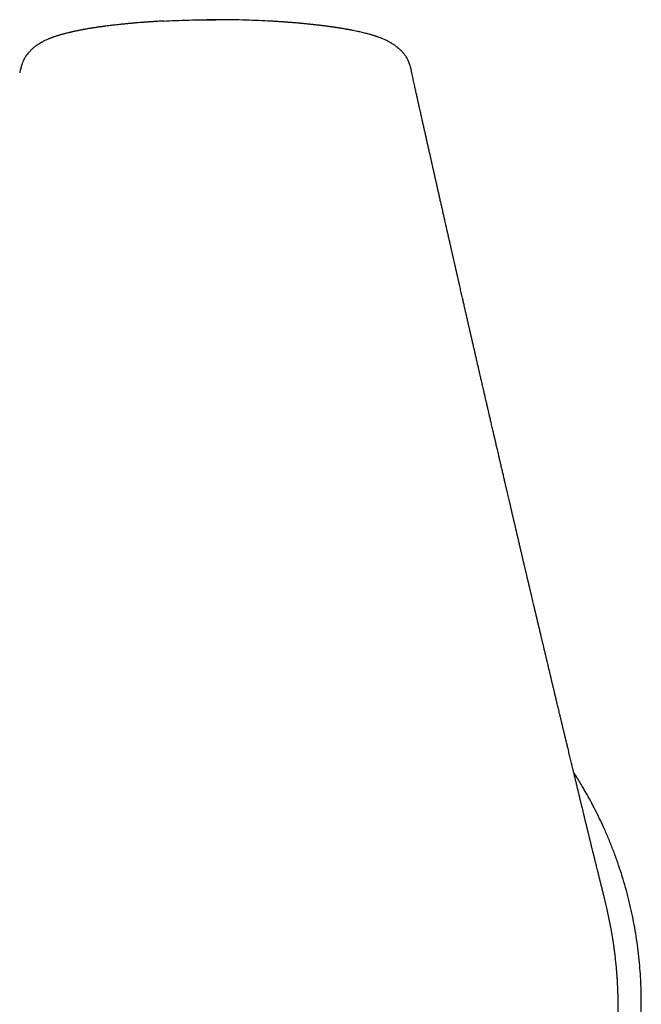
# Model space of a CAD drawing. Header units: millimetres. Extents: x 8 to 539, y 12 to 377.
# Tile 5 of 66: x 127 to 140, y 271 to 290. Entities that reach past the tile are written whole.
import ezdxf

# ---------------------------------------------------------------- set-up
doc = ezdxf.new("R2010")
doc.units = ezdxf.units.MM

msp = doc.modelspace()

# ---------------------------------------------------------------- linework, layer by layer
at = {"color": 7, "linetype": 'Continuous', "lineweight": 30}
for p, q in [((131.28, 290.391), (131.102, 290.39)), ((131.468, 290.39), (131.28, 290.391)), ((138.759, 273.885), (138.76, 273.881))]:
    msp.add_line(p, q, dxfattribs=at)
for points, knots in [([(130.253, 290.365), (130.241, 290.364), (130.215, 290.363), (130.175, 290.361), (130.133, 290.358), (130.09, 290.356), (130.052, 290.353), (130.022, 290.351), (130.001, 290.35), (129.985, 290.349), (129.972, 290.348), (129.961, 290.347), (129.949, 290.347), (129.931, 290.345), (129.907, 290.344), (129.88, 290.342), (129.852, 290.34), (129.816, 290.337), (129.775, 290.334), (129.734, 290.33), (129.7, 290.327), (129.673, 290.325), (129.646, 290.323), (129.62, 290.32), (129.597, 290.318), (129.577, 290.316), (129.558, 290.315), (129.538, 290.313), (129.513, 290.31), (129.484, 290.307), (129.455, 290.304), (129.426, 290.302), (129.398, 290.299), (129.359, 290.294), (129.313, 290.289), (129.259, 290.283), (129.208, 290.277), (129.155, 290.271), (129.111, 290.265), (129.076, 290.261), (129.052, 290.257), (129.03, 290.254), (129.01, 290.252), (128.992, 290.249), (128.972, 290.246), (128.949, 290.243), (128.924, 290.239), (128.897, 290.235), (128.871, 290.231), (128.846, 290.227), (128.823, 290.224), (128.799, 290.22), (128.772, 290.216), (128.742, 290.21), (128.712, 290.205), (128.685, 290.2), (128.663, 290.197), (128.644, 290.193), (128.625, 290.19), (128.604, 290.186), (128.583, 290.182), (128.555, 290.176), (128.524, 290.17), (128.491, 290.163), (128.463, 290.157), (128.439, 290.152), (128.415, 290.146), (128.388, 290.14), (128.359, 290.133), (128.331, 290.126), (128.304, 290.12), (128.279, 290.113), (128.254, 290.107), (128.229, 290.1), (128.205, 290.093), (128.183, 290.086), (128.162, 290.08), (128.139, 290.073), (128.116, 290.065), (128.093, 290.058), (128.073, 290.051), (128.055, 290.045), (128.037, 290.038), (128.016, 290.03), (127.99, 290.02), (127.959, 290.007), (127.925, 289.992), (127.893, 289.977), (127.869, 289.965), (127.85, 289.955), (127.837, 289.948), (127.825, 289.941), (127.812, 289.934), (127.798, 289.926), (127.783, 289.917), (127.768, 289.907), (127.754, 289.898), (127.742, 289.89), (127.733, 289.883), (127.723, 289.877), (127.708, 289.866), (127.686, 289.849), (127.661, 289.828), (127.638, 289.809), (127.618, 289.79), (127.596, 289.768), (127.573, 289.745), (127.55, 289.718), (127.527, 289.688), (127.508, 289.661), (127.494, 289.638), (127.485, 289.622), (127.478, 289.609), (127.471, 289.595), (127.464, 289.579), (127.455, 289.559), (127.447, 289.538), (127.44, 289.52), (127.434, 289.501), (127.427, 289.48), (127.419, 289.453), (127.41, 289.419), (127.401, 289.38), (127.395, 289.352), (127.391, 289.337)], [0, 0, 0, 0, 0.010742, 0.022094, 0.03407, 0.046679, 0.059429, 0.066536, 0.072478, 0.077252, 0.080857, 0.083396, 0.086525, 0.09181, 0.098769, 0.107103, 0.115318, 0.123214, 0.13779, 0.151302, 0.15901, 0.166831, 0.174768, 0.182647, 0.189466, 0.195061, 0.200036, 0.206017, 0.21346, 0.22211, 0.231145, 0.239694, 0.247764, 0.255843, 0.273646, 0.288838, 0.303663, 0.319495, 0.33628, 0.343712, 0.351151, 0.358117, 0.363992, 0.368962, 0.374865, 0.382288, 0.390204, 0.397716, 0.406853, 0.414706, 0.421177, 0.428346, 0.436756, 0.446319, 0.457022, 0.465334, 0.472133, 0.477757, 0.483778, 0.490358, 0.4974, 0.504915, 0.516821, 0.528731, 0.537419, 0.54487, 0.552684, 0.561559, 0.571508, 0.582204, 0.590808, 0.598878, 0.607939, 0.617221, 0.625647, 0.632904, 0.640461, 0.648303, 0.65773, 0.666262, 0.673015, 0.679462, 0.686244, 0.693898, 0.702208, 0.716006, 0.729339, 0.741566, 0.752783, 0.757876, 0.762841, 0.767736, 0.77264, 0.777648, 0.783564, 0.789275, 0.794932, 0.799321, 0.802641, 0.80603, 0.80967, 0.819878, 0.831543, 0.838254, 0.846857, 0.856385, 0.865418, 0.876134, 0.887902, 0.899807, 0.90645, 0.911948, 0.916285, 0.920061, 0.925607, 0.932573, 0.939532, 0.945395, 0.950192, 0.956727, 0.964987, 0.974958, 0.986631, 1, 1, 1, 1]), ([(130.246, 290.365), (130.326, 290.368), (130.492, 290.377), (130.749, 290.385), (131.014, 290.39), (131.192, 290.39), (131.28, 290.391)], [0, 0, 0, 0, 0.231436, 0.487662, 0.743916, 1, 1, 1, 1]), ([(132.314, 290.365), (132.235, 290.368), (132.068, 290.377), (131.812, 290.385), (131.546, 290.39), (131.369, 290.39), (131.28, 290.391)], [0, 0, 0, 0, 0.23128, 0.487558, 0.743864, 1, 1, 1, 1]), ([(135.169, 289.337), (135.166, 289.352), (135.159, 289.38), (135.15, 289.419), (135.141, 289.453), (135.134, 289.48), (135.127, 289.502), (135.121, 289.518), (135.116, 289.532), (135.11, 289.547), (135.103, 289.564), (135.096, 289.581), (135.088, 289.598), (135.078, 289.616), (135.065, 289.64), (135.048, 289.667), (135.028, 289.695), (135.007, 289.721), (134.989, 289.742), (134.974, 289.758), (134.962, 289.771), (134.949, 289.783), (134.937, 289.795), (134.925, 289.806), (134.915, 289.815), (134.904, 289.824), (134.891, 289.835), (134.876, 289.848), (134.86, 289.859), (134.845, 289.871), (134.828, 289.883), (134.805, 289.899), (134.781, 289.914), (134.757, 289.929), (134.737, 289.941), (134.717, 289.952), (134.695, 289.963), (134.669, 289.976), (134.64, 289.99), (134.609, 290.004), (134.576, 290.017), (134.545, 290.03), (134.516, 290.041), (134.492, 290.049), (134.472, 290.056), (134.452, 290.063), (134.431, 290.07), (134.41, 290.077), (134.392, 290.082), (134.375, 290.087), (134.359, 290.092), (134.341, 290.097), (134.313, 290.105), (134.277, 290.115), (134.23, 290.126), (134.185, 290.137), (134.142, 290.147), (134.101, 290.156), (134.055, 290.166), (134.013, 290.175), (133.98, 290.181), (133.96, 290.185), (133.941, 290.189), (133.924, 290.192), (133.907, 290.195), (133.889, 290.198), (133.865, 290.202), (133.836, 290.208), (133.804, 290.213), (133.776, 290.218), (133.753, 290.221), (133.733, 290.224), (133.716, 290.227), (133.696, 290.23), (133.675, 290.234), (133.651, 290.237), (133.626, 290.241), (133.601, 290.244), (133.58, 290.248), (133.56, 290.25), (133.54, 290.253), (133.516, 290.256), (133.49, 290.26), (133.463, 290.263), (133.435, 290.267), (133.408, 290.27), (133.382, 290.274), (133.356, 290.277), (133.33, 290.28), (133.305, 290.283), (133.279, 290.286), (133.251, 290.289), (133.221, 290.292), (133.191, 290.296), (133.16, 290.299), (133.13, 290.302), (133.098, 290.305), (133.066, 290.308), (133.037, 290.311), (133.011, 290.314), (132.99, 290.316), (132.968, 290.318), (132.938, 290.321), (132.901, 290.324), (132.858, 290.328), (132.815, 290.331), (132.771, 290.335), (132.731, 290.338), (132.697, 290.34), (132.669, 290.342), (132.643, 290.344), (132.621, 290.346), (132.606, 290.347), (132.594, 290.348), (132.584, 290.348), (132.571, 290.349), (132.554, 290.35), (132.531, 290.352), (132.502, 290.354), (132.468, 290.356), (132.434, 290.358), (132.4, 290.36), (132.368, 290.362), (132.337, 290.363), (132.317, 290.365), (132.307, 290.365)], [0, 0, 0, 0, 0.0133687, 0.0250421, 0.0350132, 0.0433319, 0.0498987, 0.0546987, 0.0585308, 0.0628416, 0.0692246, 0.0751341, 0.0799395, 0.085806, 0.0937344, 0.1039986, 0.1146751, 0.1250691, 0.1345823, 0.1395895, 0.1447311, 0.1500382, 0.1554993, 0.1603131, 0.1639498, 0.1674818, 0.1727936, 0.1794481, 0.1853794, 0.1903332, 0.1971912, 0.2045538, 0.2156084, 0.2244104, 0.2319666, 0.2394801, 0.2472165, 0.2575663, 0.2687697, 0.2809492, 0.2937312, 0.3059964, 0.3168558, 0.3263135, 0.3322133, 0.3393948, 0.3479411, 0.3556709, 0.362082, 0.3678221, 0.3733721, 0.3795463, 0.3865773, 0.4027723, 0.4176146, 0.4344352, 0.4488596, 0.4610604, 0.4756292, 0.4950833, 0.5019206, 0.5083658, 0.5144383, 0.5200722, 0.5252247, 0.5306864, 0.5374022, 0.548139, 0.5581146, 0.566998, 0.5747359, 0.5800615, 0.5851311, 0.5911255, 0.5980339, 0.6054436, 0.6131281, 0.6210678, 0.627842, 0.6330989, 0.6390175, 0.6462995, 0.6545603, 0.6628562, 0.6711432, 0.6793694, 0.6873313, 0.6950085, 0.7027765, 0.7103256, 0.7177327, 0.7258665, 0.734973, 0.7441558, 0.7529301, 0.7617831, 0.7712056, 0.7810903, 0.7899821, 0.7973247, 0.8032922, 0.8091739, 0.8165865, 0.8291822, 0.8417347, 0.8539937, 0.8665171, 0.8800599, 0.8880898, 0.8964392, 0.9043543, 0.9106103, 0.9151942, 0.9176497, 0.9204059, 0.9242028, 0.9290389, 0.9349126, 0.9439067, 0.9541308, 0.9640812, 0.9736389, 0.9828074, 0.991592, 1, 1, 1, 1]), ([(138.76, 273.881), (138.759, 273.886), (138.755, 273.901), (138.75, 273.924), (138.744, 273.949), (138.737, 273.976), (138.73, 274.006), (138.722, 274.037), (138.715, 274.068), (138.708, 274.095), (138.702, 274.12), (138.698, 274.139), (138.695, 274.152), (138.692, 274.162), (138.689, 274.174), (138.685, 274.191), (138.68, 274.214), (138.674, 274.239), (138.668, 274.263), (138.662, 274.286), (138.657, 274.307), (138.652, 274.327), (138.648, 274.343), (138.645, 274.358), (138.642, 274.371), (138.639, 274.383), (138.636, 274.396), (138.632, 274.412), (138.627, 274.432), (138.621, 274.455), (138.615, 274.481), (138.608, 274.508), (138.602, 274.535), (138.596, 274.56), (138.591, 274.581), (138.587, 274.597), (138.584, 274.61), (138.58, 274.624), (138.576, 274.641), (138.571, 274.661), (138.566, 274.684), (138.56, 274.71), (138.553, 274.735), (138.548, 274.758), (138.543, 274.776), (138.539, 274.793), (138.535, 274.812), (138.529, 274.836), (138.523, 274.862), (138.516, 274.891), (138.509, 274.918), (138.503, 274.943), (138.498, 274.965), (138.493, 274.984), (138.49, 274.999), (138.487, 275.012), (138.483, 275.027), (138.478, 275.047), (138.472, 275.074), (138.464, 275.105), (138.457, 275.135), (138.45, 275.163), (138.444, 275.187), (138.439, 275.21), (138.434, 275.229), (138.43, 275.248), (138.424, 275.272), (138.416, 275.302), (138.409, 275.335), (138.4, 275.369), (138.393, 275.401), (138.386, 275.429), (138.38, 275.452), (138.375, 275.474), (138.37, 275.497), (138.364, 275.522), (138.357, 275.548), (138.351, 275.573), (138.346, 275.597), (138.338, 275.63), (138.328, 275.672), (138.315, 275.723), (138.303, 275.774), (138.291, 275.825), (138.278, 275.878), (138.267, 275.926), (138.257, 275.967), (138.249, 275.997), (138.243, 276.024), (138.237, 276.051), (138.229, 276.081), (138.221, 276.114), (138.213, 276.148), (138.205, 276.183), (138.197, 276.215), (138.19, 276.245), (138.183, 276.272), (138.176, 276.302), (138.169, 276.333), (138.161, 276.365), (138.154, 276.396), (138.146, 276.429), (138.138, 276.46), (138.131, 276.491), (138.124, 276.521), (138.116, 276.553), (138.108, 276.589), (138.098, 276.63), (138.087, 276.674), (138.076, 276.723), (138.064, 276.771), (138.053, 276.819), (138.042, 276.862), (138.033, 276.899), (138.026, 276.932), (138.017, 276.966), (138.009, 277.002), (138, 277.038), (137.993, 277.07), (137.985, 277.102), (137.977, 277.135), (137.969, 277.17), (137.961, 277.204), (137.954, 277.232), (137.948, 277.257), (137.943, 277.277), (137.94, 277.292), (137.936, 277.307), (137.932, 277.324), (137.922, 277.365), (137.912, 277.408), (137.902, 277.452), (137.896, 277.477), (137.891, 277.498), (137.886, 277.516), (137.883, 277.532), (137.879, 277.548), (137.874, 277.567), (137.869, 277.59), (137.863, 277.615), (137.857, 277.64), (137.851, 277.664), (137.846, 277.684), (137.843, 277.699), (137.84, 277.711), (137.837, 277.723), (137.834, 277.736), (137.83, 277.754), (137.824, 277.779), (137.817, 277.809), (137.809, 277.844), (137.8, 277.879), (137.792, 277.912), (137.786, 277.94), (137.78, 277.965), (137.773, 277.992), (137.766, 278.022), (137.759, 278.053), (137.752, 278.083), (137.745, 278.111), (137.739, 278.135), (137.734, 278.157), (137.729, 278.178), (137.719, 278.221), (137.704, 278.284), (137.685, 278.364), (137.667, 278.44), (137.649, 278.516), (137.63, 278.596), (137.612, 278.674), (137.592, 278.76), (137.576, 278.826), (137.563, 278.879), (137.557, 278.908), (137.551, 278.932), (137.546, 278.953), (137.542, 278.971), (137.538, 278.988), (137.533, 279.009), (137.527, 279.033), (137.521, 279.059), (137.515, 279.085), (137.509, 279.109), (137.504, 279.132), (137.5, 279.149), (137.496, 279.166), (137.491, 279.184), (137.486, 279.206), (137.48, 279.231), (137.474, 279.257), (137.468, 279.284), (137.461, 279.311), (137.455, 279.338), (137.449, 279.363), (137.444, 279.384), (137.44, 279.402), (137.436, 279.421), (137.431, 279.442), (137.425, 279.467), (137.418, 279.494), (137.411, 279.524), (137.405, 279.552), (137.399, 279.578), (137.393, 279.601), (137.388, 279.623), (137.382, 279.647), (137.376, 279.675), (137.369, 279.705), (137.362, 279.736), (137.355, 279.765), (137.348, 279.794), (137.341, 279.825), (137.333, 279.859), (137.324, 279.897), (137.315, 279.933), (137.307, 279.966), (137.3, 279.997), (137.293, 280.028), (137.285, 280.062), (137.277, 280.097), (137.269, 280.129), (137.263, 280.157), (137.258, 280.179), (137.253, 280.199), (137.247, 280.222), (137.241, 280.251), (137.233, 280.283), (137.225, 280.317), (137.218, 280.349), (137.211, 280.378), (137.205, 280.404), (137.2, 280.424), (137.196, 280.442), (137.192, 280.459), (137.187, 280.479), (137.182, 280.502), (137.176, 280.527), (137.17, 280.553), (137.164, 280.578), (137.159, 280.6), (137.155, 280.617), (137.152, 280.632), (137.148, 280.647), (137.144, 280.665), (137.139, 280.685), (137.134, 280.707), (137.128, 280.732), (137.122, 280.76), (137.115, 280.788), (137.109, 280.816), (137.103, 280.841), (137.095, 280.875), (137.084, 280.92), (137.071, 280.978), (137.057, 281.037), (137.043, 281.098), (137.031, 281.148), (137.023, 281.184), (137.018, 281.205), (137.014, 281.221), (137.011, 281.234), (137.009, 281.244), (137.006, 281.255), (137.003, 281.27), (136.998, 281.292), (136.991, 281.321), (136.983, 281.356), (136.973, 281.397), (136.963, 281.44), (136.953, 281.484), (136.942, 281.529), (136.933, 281.57), (136.925, 281.606), (136.918, 281.634), (136.912, 281.658), (136.908, 281.676), (136.905, 281.689), (136.903, 281.7), (136.9, 281.713), (136.896, 281.73), (136.888, 281.763), (136.878, 281.808), (136.865, 281.861), (136.854, 281.909), (136.844, 281.951), (136.836, 281.988), (136.828, 282.02), (136.822, 282.048), (136.817, 282.07), (136.813, 282.087), (136.809, 282.102), (136.806, 282.117), (136.801, 282.137), (136.796, 282.16), (136.789, 282.192), (136.779, 282.232), (136.768, 282.28), (136.757, 282.329), (136.746, 282.377), (136.736, 282.421), (136.726, 282.464), (136.716, 282.505), (136.708, 282.542), (136.701, 282.572), (136.695, 282.598), (136.689, 282.621), (136.683, 282.646), (136.677, 282.674), (136.67, 282.705), (136.662, 282.74), (136.653, 282.78), (136.643, 282.823), (136.633, 282.863), (136.626, 282.896), (136.62, 282.92), (136.616, 282.937), (136.613, 282.95), (136.611, 282.961), (136.607, 282.976), (136.603, 282.996), (136.597, 283.021), (136.59, 283.051), (136.581, 283.088), (136.571, 283.132), (136.56, 283.18), (136.55, 283.225), (136.54, 283.268), (136.531, 283.309), (136.523, 283.344), (136.516, 283.375), (136.509, 283.403), (136.502, 283.432), (136.495, 283.463), (136.487, 283.498), (136.478, 283.537), (136.468, 283.58), (136.458, 283.625), (136.448, 283.669), (136.438, 283.711), (136.429, 283.753), (136.42, 283.791), (136.412, 283.825), (136.405, 283.853), (136.4, 283.878), (136.394, 283.902), (136.388, 283.928), (136.381, 283.958), (136.374, 283.992), (136.366, 284.025), (136.359, 284.058), (136.351, 284.089), (136.344, 284.122), (136.336, 284.156), (136.329, 284.186), (136.323, 284.212), (136.319, 284.231), (136.315, 284.248), (136.312, 284.261), (136.309, 284.276), (136.304, 284.296), (136.298, 284.322), (136.291, 284.354), (136.283, 284.389), (136.274, 284.426), (136.266, 284.463), (136.257, 284.502), (136.248, 284.541), (136.24, 284.578), (136.232, 284.612), (136.225, 284.643), (136.218, 284.67), (136.212, 284.697), (136.206, 284.725), (136.199, 284.756), (136.191, 284.79), (136.183, 284.827), (136.168, 284.89), (136.149, 284.976), (136.13, 285.058), (136.118, 285.11), (136.113, 285.134), (136.108, 285.154), (136.104, 285.172), (136.101, 285.187), (136.097, 285.202), (136.093, 285.221), (136.087, 285.245), (136.081, 285.274), (136.074, 285.305), (136.066, 285.338), (136.059, 285.37), (136.051, 285.404), (136.043, 285.438), (136.035, 285.473), (136.028, 285.506), (136.022, 285.534), (136.016, 285.557), (136.012, 285.577), (136.007, 285.597), (136.002, 285.62), (135.996, 285.646), (135.99, 285.674), (135.983, 285.705), (135.976, 285.736), (135.966, 285.779), (135.954, 285.833), (135.938, 285.9), (135.923, 285.97), (135.906, 286.042), (135.89, 286.115), (135.873, 286.187), (135.857, 286.259), (135.843, 286.322), (135.831, 286.376), (135.821, 286.419), (135.812, 286.456), (135.806, 286.485), (135.802, 286.505), (135.799, 286.518), (135.796, 286.528), (135.794, 286.536), (135.792, 286.545), (135.789, 286.558), (135.785, 286.577), (135.78, 286.602), (135.773, 286.632), (135.765, 286.667), (135.756, 286.704), (135.744, 286.758), (135.729, 286.827), (135.71, 286.909), (135.693, 286.987), (135.675, 287.065), (135.66, 287.13), (135.649, 287.18), (135.641, 287.214), (135.633, 287.249), (135.626, 287.285), (135.618, 287.318), (135.612, 287.346), (135.607, 287.367), (135.603, 287.383), (135.6, 287.397), (135.597, 287.409), (135.595, 287.419), (135.593, 287.428), (135.591, 287.44), (135.587, 287.455), (135.583, 287.475), (135.578, 287.497), (135.573, 287.52), (135.567, 287.542), (135.562, 287.565), (135.549, 287.623), (135.532, 287.701), (135.509, 287.8), (135.49, 287.886), (135.471, 287.97), (135.454, 288.049), (135.437, 288.123), (135.425, 288.179), (135.415, 288.221), (135.409, 288.249), (135.403, 288.276), (135.397, 288.301), (135.392, 288.324), (135.387, 288.344), (135.384, 288.36), (135.382, 288.37), (135.38, 288.377), (135.379, 288.384), (135.376, 288.394), (135.373, 288.409), (135.368, 288.432), (135.361, 288.462), (135.353, 288.499), (135.343, 288.543), (135.332, 288.592), (135.319, 288.648), (135.305, 288.711), (135.29, 288.78), (135.273, 288.856), (135.255, 288.938), (135.235, 289.027), (135.214, 289.123), (135.191, 289.225), (135.175, 289.297), (135.166, 289.335), (135.166, 289.336)], [0, 0, 0, 0, 0.001119, 0.002829, 0.004425, 0.006046, 0.008099, 0.01026, 0.012181, 0.014047, 0.015636, 0.016988, 0.017672, 0.018274, 0.018992, 0.020014, 0.021624, 0.023331, 0.024929, 0.026415, 0.027791, 0.029053, 0.030133, 0.031085, 0.03191, 0.032608, 0.033394, 0.034459, 0.035801, 0.037243, 0.039043, 0.040829, 0.0426, 0.044279, 0.045691, 0.046657, 0.047433, 0.04823, 0.049316, 0.050689, 0.052164, 0.053898, 0.055626, 0.057168, 0.058313, 0.059258, 0.060465, 0.06199, 0.063815, 0.06571, 0.067601, 0.069085, 0.070562, 0.071829, 0.072782, 0.073498, 0.074307, 0.075763, 0.077511, 0.079525, 0.08179, 0.083342, 0.084993, 0.086512, 0.087725, 0.088656, 0.090336, 0.092399, 0.094564, 0.096784, 0.098949, 0.100783, 0.102275, 0.103495, 0.104967, 0.106679, 0.108397, 0.110037, 0.111599, 0.1131, 0.116424, 0.119726, 0.123078, 0.126366, 0.129738, 0.133392, 0.135708, 0.137734, 0.139322, 0.140948, 0.142908, 0.145141, 0.147398, 0.149651, 0.151829, 0.153716, 0.155379, 0.157262, 0.159382, 0.161456, 0.163468, 0.16556, 0.167757, 0.169658, 0.171441, 0.173595, 0.176019, 0.178324, 0.181586, 0.18472, 0.187826, 0.190979, 0.194078, 0.196139, 0.198242, 0.200454, 0.202803, 0.205208, 0.207392, 0.209162, 0.211405, 0.213846, 0.215995, 0.217849, 0.219435, 0.220792, 0.22168, 0.22248, 0.223592, 0.225106, 0.230346, 0.232084, 0.233721, 0.235111, 0.236247, 0.237138, 0.238161, 0.239425, 0.240932, 0.242536, 0.244229, 0.245974, 0.247197, 0.24814, 0.248831, 0.249563, 0.250411, 0.251376, 0.253127, 0.255129, 0.257367, 0.259774, 0.262098, 0.263756, 0.265201, 0.266999, 0.26899, 0.271041, 0.272973, 0.274828, 0.27643, 0.277778, 0.279041, 0.280575, 0.286156, 0.291231, 0.296172, 0.300867, 0.306003, 0.311708, 0.31619, 0.322568, 0.324643, 0.326506, 0.328118, 0.329457, 0.33053, 0.331524, 0.332885, 0.334554, 0.336223, 0.337848, 0.339602, 0.341063, 0.342137, 0.343081, 0.344262, 0.345682, 0.347331, 0.349105, 0.350781, 0.352539, 0.354378, 0.356043, 0.35735, 0.358398, 0.359615, 0.361035, 0.362559, 0.364421, 0.366336, 0.36826, 0.369965, 0.371418, 0.372657, 0.37421, 0.376085, 0.378147, 0.380128, 0.382021, 0.383839, 0.385625, 0.388032, 0.390491, 0.393003, 0.395161, 0.396902, 0.398943, 0.401248, 0.403537, 0.40575, 0.407413, 0.40885, 0.410045, 0.411437, 0.413256, 0.41558, 0.417777, 0.419849, 0.42178, 0.423436, 0.42478, 0.425845, 0.426855, 0.428153, 0.429682, 0.431288, 0.432962, 0.434688, 0.436158, 0.437251, 0.438073, 0.439033, 0.440173, 0.441493, 0.442971, 0.444539, 0.446359, 0.44828, 0.450102, 0.451646, 0.453123, 0.456743, 0.46049, 0.464243, 0.468185, 0.472389, 0.473949, 0.475281, 0.476358, 0.47718, 0.477746, 0.478227, 0.47928, 0.4807, 0.482489, 0.484913, 0.487618, 0.490396, 0.493246, 0.496168, 0.499163, 0.50118, 0.503069, 0.504645, 0.505909, 0.506543, 0.507125, 0.507964, 0.509093, 0.510513, 0.514325, 0.517774, 0.52086, 0.523581, 0.525941, 0.528009, 0.529813, 0.531353, 0.532331, 0.533167, 0.534137, 0.535394, 0.536934, 0.538638, 0.541528, 0.54468, 0.548053, 0.551019, 0.553897, 0.556686, 0.559381, 0.561797, 0.563838, 0.565287, 0.566729, 0.568355, 0.570166, 0.57218, 0.574429, 0.576952, 0.57975, 0.582821, 0.584716, 0.586227, 0.587354, 0.588097, 0.588723, 0.589582, 0.590896, 0.592537, 0.594505, 0.596672, 0.599865, 0.602937, 0.605886, 0.608713, 0.611335, 0.613646, 0.61554, 0.61732, 0.619163, 0.621127, 0.623362, 0.62591, 0.628746, 0.631689, 0.634539, 0.637295, 0.639958, 0.642511, 0.644778, 0.646524, 0.647997, 0.649465, 0.651174, 0.653123, 0.655301, 0.657644, 0.659588, 0.661627, 0.66376, 0.665989, 0.66817, 0.669649, 0.670915, 0.671967, 0.672805, 0.673523, 0.674875, 0.676594, 0.67868, 0.681048, 0.683417, 0.685766, 0.688308, 0.690826, 0.693292, 0.695529, 0.697505, 0.699219, 0.700835, 0.702675, 0.704619, 0.706805, 0.709243, 0.711933, 0.719013, 0.725914, 0.72764, 0.72917, 0.730494, 0.731614, 0.732529, 0.733401, 0.734658, 0.736214, 0.738068, 0.740156, 0.742256, 0.744354, 0.746448, 0.748749, 0.751045, 0.753212, 0.755029, 0.75649, 0.757717, 0.758954, 0.76041, 0.762084, 0.763947, 0.765906, 0.767954, 0.770092, 0.774132, 0.778457, 0.783057, 0.787728, 0.792394, 0.797057, 0.801716, 0.806371, 0.809288, 0.812139, 0.814586, 0.816581, 0.817604, 0.818447, 0.819111, 0.819596, 0.820017, 0.820869, 0.82209, 0.823682, 0.825644, 0.827976, 0.830426, 0.83281, 0.838478, 0.84373, 0.848574, 0.853535, 0.858917, 0.86106, 0.863264, 0.865528, 0.867852, 0.87009, 0.872044, 0.873199, 0.874224, 0.87512, 0.875885, 0.876521, 0.877032, 0.877708, 0.878711, 0.880042, 0.881514, 0.882988, 0.884463, 0.88594, 0.887417, 0.895568, 0.901101, 0.906648, 0.91215, 0.917277, 0.921977, 0.92625, 0.928176, 0.930002, 0.931725, 0.933347, 0.934868, 0.936221, 0.937259, 0.937849, 0.938241, 0.9386, 0.939211, 0.940079, 0.941604, 0.94357, 0.945977, 0.948747, 0.951937, 0.955547, 0.959579, 0.964032, 0.968908, 0.974208, 0.979933, 0.986085, 0.992663, 0.99967, 1, 1, 1, 1]), ([(124.129, 275.252), (124.1, 275.203), (124.033, 275.091), (123.933, 274.912), (123.83, 274.716), (123.732, 274.516), (123.639, 274.314), (123.55, 274.107), (123.466, 273.893), (123.386, 273.674), (123.312, 273.452), (123.245, 273.231), (123.185, 273.011), (123.131, 272.791), (123.083, 272.569), (123.042, 272.347), (123.006, 272.123), (122.976, 271.898), (122.953, 271.673), (122.935, 271.443), (122.923, 271.209), (122.918, 270.971), (122.919, 270.732), (122.928, 270.494), (122.943, 270.257), (122.965, 270.021), (122.993, 269.785), (123.028, 269.55), (123.07, 269.315), (123.118, 269.083), (123.173, 268.854), (123.23, 268.638), (123.29, 268.436), (123.351, 268.246), (123.416, 268.058), (123.486, 267.871), (123.565, 267.675), (123.654, 267.469), (123.754, 267.254), (123.86, 267.043), (123.972, 266.834), (124.09, 266.628), (124.213, 266.427), (124.341, 266.23), (124.477, 266.034), (124.62, 265.838), (124.773, 265.643), (124.931, 265.452), (125.089, 265.272), (125.247, 265.103), (125.404, 264.943), (125.565, 264.787), (125.73, 264.636), (125.899, 264.489), (126.072, 264.347), (126.249, 264.209), (126.433, 264.074), (126.623, 263.942), (126.819, 263.814), (127.02, 263.691), (127.219, 263.576), (127.416, 263.469), (127.61, 263.371), (127.807, 263.277), (128.007, 263.188), (128.21, 263.104), (128.414, 263.026), (128.621, 262.952), (128.833, 262.884), (129.051, 262.819), (129.274, 262.76), (129.499, 262.707), (129.721, 262.661), (129.942, 262.621), (130.16, 262.588), (130.379, 262.56), (130.599, 262.538), (130.82, 262.522), (131.041, 262.512), (131.262, 262.508), (131.487, 262.509), (131.716, 262.517), (131.949, 262.531), (132.181, 262.552), (132.408, 262.579), (132.63, 262.611), (132.845, 262.648), (133.06, 262.69), (133.274, 262.738), (133.485, 262.792), (133.696, 262.851), (133.904, 262.915), (134.114, 262.986), (134.326, 263.064), (134.538, 263.149), (134.748, 263.239), (134.959, 263.337), (135.17, 263.442), (135.381, 263.555), (135.589, 263.674), (135.794, 263.799), (135.995, 263.929), (136.192, 264.065), (136.383, 264.206), (136.56, 264.343), (136.725, 264.478), (136.877, 264.609), (137.025, 264.744), (137.171, 264.881), (137.32, 265.029), (137.471, 265.188), (137.625, 265.358), (137.774, 265.532), (137.918, 265.71), (138.058, 265.892), (138.192, 266.078), (138.321, 266.267), (138.446, 266.461), (138.568, 266.663), (138.686, 266.872), (138.799, 267.084), (138.902, 267.293), (138.996, 267.498), (139.082, 267.699), (139.163, 267.902), (139.239, 268.107), (139.309, 268.315), (139.374, 268.525), (139.434, 268.736), (139.489, 268.953), (139.539, 269.174), (139.583, 269.4), (139.622, 269.628), (139.653, 269.853), (139.678, 270.076), (139.697, 270.297), (139.711, 270.518), (139.718, 270.74), (139.72, 270.962), (139.715, 271.184), (139.705, 271.406), (139.689, 271.632), (139.666, 271.861), (139.636, 272.094), (139.599, 272.325), (139.557, 272.555), (139.508, 272.783), (139.453, 273.008), (139.392, 273.232), (139.325, 273.454), (139.252, 273.674), (139.172, 273.891), (139.087, 274.107), (139.001, 274.309), (138.914, 274.498), (138.828, 274.674), (138.739, 274.848), (138.645, 275.02), (138.54, 275.2), (138.452, 275.347), (138.394, 275.435), (138.379, 275.458)], [0, 0, 0, 0, 0.004715, 0.010883, 0.017052, 0.023223, 0.029395, 0.035563, 0.042028, 0.048496, 0.054963, 0.061428, 0.067695, 0.073965, 0.080235, 0.086502, 0.09277, 0.09904, 0.10531, 0.111577, 0.11818, 0.124786, 0.131392, 0.137996, 0.144587, 0.151181, 0.157775, 0.164366, 0.171017, 0.177667, 0.184201, 0.190734, 0.196314, 0.201896, 0.20748, 0.213062, 0.218642, 0.225292, 0.231945, 0.238598, 0.245248, 0.251953, 0.258658, 0.265255, 0.271852, 0.278853, 0.285856, 0.29286, 0.29986, 0.306198, 0.312539, 0.318879, 0.325218, 0.331556, 0.337897, 0.344237, 0.350576, 0.357205, 0.363837, 0.370469, 0.377098, 0.383232, 0.389368, 0.395505, 0.401639, 0.407773, 0.41391, 0.420047, 0.426181, 0.432608, 0.439037, 0.445466, 0.451892, 0.458018, 0.464146, 0.470275, 0.476401, 0.482527, 0.488656, 0.494785, 0.500911, 0.507363, 0.513819, 0.520274, 0.526726, 0.53279, 0.538857, 0.544924, 0.550988, 0.557052, 0.563119, 0.569185, 0.575249, 0.581626, 0.588006, 0.594386, 0.600763, 0.607475, 0.61419, 0.620904, 0.627616, 0.634387, 0.641158, 0.647813, 0.654467, 0.660136, 0.665808, 0.671481, 0.677153, 0.682822, 0.689315, 0.69581, 0.702305, 0.708797, 0.715338, 0.721878, 0.728325, 0.734772, 0.741573, 0.748377, 0.75518, 0.761981, 0.768162, 0.774345, 0.780528, 0.786709, 0.792891, 0.799074, 0.805257, 0.811439, 0.817903, 0.82437, 0.830836, 0.8373, 0.843478, 0.849657, 0.855837, 0.862014, 0.868192, 0.874372, 0.880552, 0.88673, 0.893227, 0.899726, 0.906226, 0.912722, 0.919138, 0.925557, 0.931976, 0.938392, 0.944807, 0.951226, 0.957644, 0.96406, 0.969485, 0.974911, 0.980339, 0.985765, 0.99119, 0.997683, 1, 1, 1, 1]), ([(123.8, 273.888), (123.798, 273.879), (123.794, 273.864), (123.789, 273.843), (123.785, 273.827), (123.782, 273.814), (123.779, 273.802), (123.776, 273.79), (123.769, 273.759), (123.752, 273.691), (123.727, 273.588), (123.697, 273.469), (123.671, 273.362), (123.647, 273.269), (123.628, 273.191), (123.609, 273.116), (123.591, 273.041), (123.575, 272.975), (123.561, 272.919), (123.55, 272.873), (123.539, 272.824), (123.527, 272.774), (123.518, 272.732), (123.511, 272.7), (123.506, 272.68), (123.502, 272.66), (123.498, 272.641), (123.494, 272.622), (123.489, 272.599), (123.483, 272.573), (123.476, 272.54), (123.469, 272.502), (123.459, 272.455), (123.45, 272.405), (123.441, 272.356), (123.433, 272.312), (123.425, 272.269), (123.419, 272.232), (123.414, 272.203), (123.411, 272.188), (123.409, 272.172), (123.406, 272.155), (123.403, 272.136), (123.4, 272.117), (123.397, 272.099), (123.395, 272.085), (123.393, 272.072), (123.391, 272.059), (123.389, 272.046), (123.387, 272.031), (123.385, 272.013), (123.382, 271.993), (123.379, 271.972), (123.376, 271.954), (123.374, 271.939), (123.371, 271.917), (123.367, 271.886), (123.362, 271.847), (123.358, 271.807), (123.353, 271.768), (123.349, 271.729), (123.345, 271.693), (123.341, 271.657), (123.338, 271.622), (123.334, 271.587), (123.331, 271.55), (123.328, 271.511), (123.325, 271.47), (123.322, 271.431), (123.319, 271.398), (123.317, 271.368), (123.316, 271.34), (123.314, 271.312), (123.312, 271.272), (123.309, 271.221), (123.307, 271.162), (123.305, 271.105), (123.303, 271.048), (123.302, 270.99), (123.301, 270.931), (123.301, 270.884), (123.301, 270.847), (123.301, 270.82), (123.301, 270.791), (123.301, 270.763), (123.302, 270.736), (123.302, 270.711), (123.303, 270.689), (123.303, 270.667), (123.304, 270.642), (123.304, 270.612), (123.305, 270.582), (123.306, 270.554), (123.307, 270.531), (123.308, 270.514), (123.309, 270.501), (123.309, 270.489), (123.31, 270.479), (123.31, 270.469), (123.311, 270.458), (123.311, 270.443), (123.312, 270.424), (123.314, 270.401), (123.315, 270.379), (123.316, 270.359), (123.318, 270.337), (123.319, 270.316), (123.321, 270.294), (123.322, 270.275), (123.323, 270.258), (123.324, 270.241), (123.326, 270.223), (123.328, 270.201), (123.33, 270.178), (123.332, 270.153), (123.334, 270.128), (123.336, 270.104), (123.339, 270.08), (123.341, 270.056), (123.344, 270.031), (123.346, 270.005), (123.349, 269.979), (123.352, 269.955), (123.354, 269.936), (123.356, 269.923), (123.357, 269.913), (123.358, 269.903), (123.359, 269.891), (123.361, 269.874), (123.364, 269.854), (123.367, 269.831), (123.37, 269.804), (123.374, 269.777), (123.378, 269.749), (123.382, 269.719), (123.387, 269.686), (123.393, 269.65), (123.398, 269.615), (123.404, 269.58), (123.409, 269.546), (123.414, 269.516), (123.419, 269.491), (123.422, 269.473), (123.424, 269.459), (123.426, 269.447), (123.429, 269.434), (123.432, 269.419), (123.435, 269.4), (123.44, 269.376), (123.445, 269.347), (123.451, 269.317), (123.47, 269.224), (123.503, 269.067), (123.542, 268.91), (123.567, 268.815), (123.576, 268.781), (123.584, 268.75), (123.591, 268.723), (123.597, 268.704), (123.601, 268.69), (123.604, 268.68), (123.607, 268.669), (123.61, 268.656), (123.615, 268.64), (123.621, 268.619), (123.629, 268.593), (123.637, 268.564), (123.646, 268.534), (123.659, 268.493), (123.676, 268.439), (123.696, 268.375), (123.715, 268.317), (123.734, 268.263), (123.752, 268.211), (123.771, 268.156), (123.792, 268.097), (123.815, 268.036), (123.839, 267.972), (123.861, 267.915), (123.88, 267.87), (123.893, 267.837), (123.904, 267.809), (123.914, 267.786), (123.921, 267.769), (123.927, 267.754), (123.933, 267.74), (123.94, 267.723), (123.949, 267.703), (123.961, 267.676), (123.976, 267.64), (123.996, 267.596), (124.018, 267.546), (124.042, 267.493), (124.072, 267.43), (124.106, 267.359), (124.146, 267.277), (124.19, 267.192), (124.228, 267.118), (124.261, 267.056), (124.286, 267.011), (124.31, 266.968), (124.332, 266.93), (124.351, 266.895), (124.367, 266.867), (124.381, 266.844), (124.391, 266.826), (124.4, 266.811), (124.407, 266.799), (124.411, 266.792), (124.415, 266.785), (124.419, 266.778), (124.426, 266.766), (124.437, 266.748), (124.452, 266.723), (124.471, 266.692), (124.494, 266.654), (124.522, 266.609), (124.554, 266.56), (124.585, 266.511), (124.616, 266.464), (124.647, 266.418), (124.677, 266.374), (124.706, 266.331), (124.739, 266.282), (124.777, 266.229), (124.819, 266.171), (124.859, 266.116), (124.898, 266.063), (124.939, 266.01), (124.983, 265.953), (125.03, 265.893), (125.081, 265.829), (125.136, 265.762), (125.198, 265.688), (125.269, 265.605), (125.349, 265.515), (125.435, 265.421), (125.52, 265.33), (125.605, 265.243), (125.688, 265.161), (125.775, 265.076), (125.866, 264.99), (125.951, 264.913), (126.027, 264.846), (126.093, 264.789), (126.157, 264.734), (126.219, 264.683), (126.279, 264.635), (126.341, 264.585), (126.405, 264.536), (126.469, 264.486), (126.529, 264.441), (126.584, 264.401), (126.634, 264.365), (126.679, 264.333), (126.718, 264.306), (126.752, 264.282), (126.78, 264.263), (126.803, 264.247), (126.82, 264.236), (126.834, 264.226), (126.846, 264.218), (126.859, 264.209), (126.874, 264.2), (126.891, 264.188), (126.911, 264.175), (126.936, 264.159), (126.967, 264.139), (127.003, 264.116), (127.045, 264.089), (127.093, 264.06), (127.146, 264.027), (127.206, 263.991), (127.272, 263.952), (127.345, 263.91), (127.424, 263.866), (127.51, 263.819), (127.603, 263.77), (127.703, 263.719), (127.809, 263.667), (127.92, 263.614), (128.033, 263.563), (128.15, 263.512), (128.274, 263.46), (128.403, 263.409), (128.54, 263.358), (128.675, 263.31), (128.809, 263.265), (128.941, 263.223), (129.078, 263.183), (129.22, 263.143), (129.365, 263.106), (129.515, 263.07), (129.668, 263.037), (129.825, 263.006), (129.981, 262.978), (130.136, 262.955), (130.288, 262.934), (130.444, 262.916), (130.604, 262.901), (130.768, 262.889), (130.935, 262.88), (131.106, 262.874), (131.222, 262.873), (131.28, 262.873)], [0, 0, 0, 0, 0.001638, 0.002983, 0.004037, 0.00483, 0.005594, 0.006372, 0.007164, 0.011604, 0.019825, 0.027479, 0.035413, 0.041143, 0.046279, 0.051229, 0.056239, 0.061358, 0.064313, 0.067364, 0.070533, 0.073835, 0.077198, 0.078647, 0.079964, 0.081194, 0.082388, 0.083586, 0.085017, 0.086765, 0.088479, 0.091421, 0.093983, 0.097443, 0.100952, 0.10342, 0.105711, 0.109267, 0.110309, 0.111246, 0.112203, 0.113251, 0.114561, 0.115774, 0.116904, 0.117839, 0.118585, 0.119307, 0.120178, 0.121127, 0.122243, 0.12355, 0.124941, 0.126088, 0.126974, 0.127845, 0.130297, 0.132775, 0.135248, 0.137819, 0.140131, 0.142654, 0.144583, 0.146981, 0.149061, 0.151327, 0.153813, 0.156575, 0.158955, 0.161109, 0.162977, 0.164607, 0.166317, 0.168214, 0.172173, 0.176107, 0.179413, 0.182846, 0.186971, 0.190505, 0.194157, 0.195838, 0.197597, 0.199423, 0.201233, 0.20301, 0.204686, 0.206062, 0.207193, 0.208845, 0.210932, 0.212901, 0.2147, 0.216332, 0.217252, 0.218085, 0.21883, 0.219489, 0.22006, 0.220689, 0.221609, 0.222962, 0.2245, 0.225932, 0.227253, 0.228462, 0.230055, 0.231427, 0.23267, 0.233793, 0.234798, 0.235921, 0.237322, 0.238946, 0.240568, 0.242159, 0.243721, 0.245276, 0.246819, 0.248444, 0.250152, 0.251942, 0.253658, 0.254825, 0.25564, 0.256148, 0.256755, 0.257602, 0.258664, 0.259941, 0.261549, 0.263351, 0.265172, 0.266995, 0.268822, 0.271158, 0.273499, 0.275846, 0.278198, 0.280517, 0.282542, 0.284226, 0.285366, 0.28627, 0.286973, 0.287791, 0.288802, 0.290005, 0.291669, 0.2936, 0.295656, 0.297713, 0.312436, 0.32728, 0.32963, 0.331985, 0.334188, 0.335997, 0.337408, 0.33821, 0.338795, 0.339464, 0.340362, 0.341488, 0.342844, 0.344735, 0.346794, 0.34882, 0.350811, 0.355412, 0.359816, 0.364052, 0.367451, 0.371077, 0.37493, 0.379008, 0.383312, 0.38784, 0.392496, 0.395194, 0.397529, 0.399501, 0.40111, 0.402356, 0.40324, 0.404143, 0.405368, 0.406827, 0.408493, 0.411231, 0.414391, 0.417972, 0.421858, 0.425949, 0.431522, 0.437434, 0.443687, 0.450281, 0.453871, 0.457339, 0.460512, 0.46339, 0.465974, 0.468262, 0.469785, 0.471142, 0.472328, 0.473214, 0.473738, 0.474108, 0.474649, 0.475365, 0.476843, 0.478752, 0.481093, 0.483867, 0.487545, 0.491451, 0.495252, 0.498946, 0.502534, 0.506015, 0.509389, 0.512656, 0.517573, 0.522224, 0.526608, 0.530726, 0.535084, 0.539746, 0.544722, 0.550013, 0.555617, 0.561536, 0.568914, 0.576728, 0.584975, 0.593656, 0.600911, 0.608443, 0.616251, 0.624335, 0.632696, 0.63832, 0.64398, 0.649405, 0.654574, 0.659486, 0.664141, 0.669774, 0.674979, 0.679758, 0.684109, 0.688034, 0.691531, 0.694602, 0.697245, 0.699461, 0.701157, 0.702474, 0.703423, 0.70431, 0.705313, 0.706436, 0.707696, 0.709178, 0.711056, 0.713385, 0.71613, 0.719292, 0.72287, 0.726866, 0.731279, 0.73611, 0.741458, 0.747239, 0.753454, 0.760104, 0.767189, 0.774711, 0.78267, 0.79035, 0.798401, 0.806821, 0.815612, 0.82477, 0.834296, 0.842732, 0.851433, 0.860398, 0.869623, 0.879107, 0.888671, 0.898478, 0.908526, 0.918819, 0.92822, 0.937823, 0.947634, 0.957657, 0.967899, 0.978365, 0.989063, 1, 1, 1, 1]), ([(131.28, 262.873), (131.34, 262.873), (131.457, 262.874), (131.632, 262.88), (131.802, 262.889), (131.968, 262.902), (132.13, 262.917), (132.286, 262.936), (132.438, 262.956), (132.586, 262.98), (132.739, 263.007), (132.897, 263.038), (133.058, 263.073), (133.215, 263.111), (133.366, 263.15), (133.512, 263.191), (133.656, 263.235), (133.799, 263.281), (133.94, 263.329), (134.075, 263.378), (134.203, 263.427), (134.326, 263.476), (134.442, 263.525), (134.555, 263.575), (134.665, 263.626), (134.772, 263.677), (134.872, 263.727), (134.966, 263.774), (135.05, 263.819), (135.126, 263.86), (135.194, 263.898), (135.256, 263.934), (135.314, 263.967), (135.366, 263.998), (135.413, 264.026), (135.461, 264.055), (135.508, 264.085), (135.556, 264.115), (135.6, 264.143), (135.632, 264.164), (135.655, 264.179), (135.67, 264.189), (135.683, 264.198), (135.696, 264.206), (135.706, 264.213), (135.715, 264.218), (135.724, 264.225), (135.738, 264.234), (135.756, 264.246), (135.778, 264.261), (135.807, 264.281), (135.842, 264.305), (135.884, 264.335), (135.932, 264.369), (135.984, 264.406), (136.037, 264.446), (136.128, 264.514), (136.254, 264.611), (136.412, 264.741), (136.568, 264.875), (136.719, 265.013), (136.857, 265.144), (136.981, 265.269), (137.095, 265.387), (137.208, 265.511), (137.323, 265.64), (137.432, 265.771), (137.538, 265.901), (137.639, 266.032), (137.739, 266.167), (137.82, 266.28), (137.881, 266.369), (137.922, 266.431), (137.961, 266.49), (137.997, 266.545), (138.029, 266.595), (138.058, 266.642), (138.083, 266.682), (138.104, 266.716), (138.121, 266.745), (138.136, 266.769), (138.146, 266.787), (138.154, 266.8), (138.161, 266.813), (138.171, 266.828), (138.182, 266.848), (138.196, 266.872), (138.218, 266.911), (138.249, 266.965), (138.286, 267.032), (138.322, 267.098), (138.356, 267.164), (138.396, 267.241), (138.44, 267.329), (138.488, 267.43), (138.526, 267.51), (138.552, 267.568), (138.568, 267.604), (138.584, 267.639), (138.598, 267.671), (138.609, 267.698), (138.618, 267.719), (138.626, 267.737), (138.634, 267.755), (138.644, 267.78), (138.657, 267.812), (138.673, 267.851), (138.689, 267.891), (138.706, 267.934), (138.724, 267.979), (138.743, 268.029), (138.763, 268.084), (138.785, 268.145), (138.808, 268.209), (138.832, 268.277), (138.856, 268.348), (138.88, 268.423), (138.899, 268.485), (138.914, 268.532), (138.923, 268.562), (138.931, 268.591), (138.939, 268.617), (138.946, 268.642), (138.952, 268.663), (138.957, 268.68), (138.96, 268.691), (138.962, 268.698), (138.964, 268.705), (138.966, 268.714), (138.97, 268.725), (138.973, 268.74), (138.979, 268.759), (138.986, 268.785), (138.994, 268.817), (139.004, 268.855), (139.015, 268.896), (139.026, 268.94), (139.038, 268.99), (139.051, 269.044), (139.064, 269.101), (139.076, 269.154), (139.086, 269.202), (139.095, 269.246), (139.103, 269.284), (139.11, 269.319), (139.116, 269.348), (139.12, 269.372), (139.123, 269.39), (139.127, 269.408), (139.13, 269.427), (139.133, 269.443), (139.136, 269.456), (139.137, 269.464), (139.138, 269.471), (139.139, 269.477), (139.141, 269.485), (139.143, 269.499), (139.146, 269.518), (139.151, 269.546), (139.157, 269.579), (139.163, 269.616), (139.171, 269.67), (139.181, 269.739), (139.19, 269.803), (139.196, 269.848), (139.199, 269.872), (139.201, 269.894), (139.204, 269.914), (139.206, 269.931), (139.209, 269.956), (139.213, 269.992), (139.218, 270.041), (139.223, 270.094), (139.227, 270.139), (139.23, 270.171), (139.232, 270.189), (139.233, 270.204), (139.234, 270.216), (139.235, 270.226), (139.236, 270.239), (139.237, 270.257), (139.239, 270.28), (139.241, 270.305), (139.243, 270.333), (139.244, 270.363), (139.246, 270.392), (139.248, 270.418), (139.249, 270.443), (139.25, 270.467), (139.251, 270.495), (139.253, 270.525), (139.254, 270.557), (139.255, 270.587), (139.256, 270.616), (139.257, 270.645), (139.258, 270.678), (139.258, 270.715), (139.259, 270.754), (139.259, 270.786), (139.259, 270.81), (139.259, 270.827), (139.26, 270.842), (139.26, 270.857), (139.26, 270.876), (139.259, 270.898), (139.259, 270.922), (139.259, 270.946), (139.259, 270.969), (139.258, 270.99), (139.258, 271.01), (139.258, 271.031), (139.257, 271.058), (139.256, 271.09), (139.255, 271.124), (139.254, 271.157), (139.253, 271.187), (139.251, 271.215), (139.25, 271.242), (139.249, 271.273), (139.247, 271.305), (139.245, 271.338), (139.243, 271.37), (139.241, 271.403), (139.238, 271.443), (139.234, 271.492), (139.229, 271.55), (139.224, 271.612), (139.217, 271.675), (139.211, 271.736), (139.204, 271.793), (139.199, 271.836), (139.195, 271.867), (139.193, 271.884), (139.191, 271.9), (139.189, 271.917), (139.187, 271.935), (139.184, 271.954), (139.181, 271.973), (139.179, 271.991), (139.177, 272.008), (139.174, 272.028), (139.17, 272.051), (139.167, 272.074), (139.163, 272.097), (139.16, 272.116), (139.158, 272.133), (139.155, 272.153), (139.151, 272.175), (139.147, 272.2), (139.143, 272.222), (139.14, 272.24), (139.137, 272.258), (139.134, 272.277), (139.13, 272.299), (139.126, 272.324), (139.121, 272.351), (139.116, 272.378), (139.111, 272.403), (139.107, 272.425), (139.102, 272.449), (139.097, 272.476), (139.091, 272.505), (139.085, 272.533), (139.08, 272.557), (139.076, 272.58), (139.071, 272.602), (139.066, 272.625), (139.061, 272.649), (139.055, 272.674), (139.05, 272.697), (139.043, 272.73), (139.033, 272.773), (139.021, 272.827), (139.008, 272.883), (138.994, 272.941), (138.979, 273.002), (138.964, 273.064), (138.948, 273.13), (138.931, 273.197), (138.914, 273.264), (138.898, 273.329), (138.882, 273.393), (138.866, 273.458), (138.848, 273.531), (138.827, 273.614), (138.809, 273.689), (138.795, 273.747), (138.787, 273.778), (138.782, 273.801), (138.778, 273.817), (138.773, 273.837), (138.767, 273.861), (138.763, 273.878), (138.761, 273.888)], [0, 0, 0, 0, 0.011147, 0.02204, 0.032689, 0.0431, 0.053281, 0.063061, 0.072631, 0.081993, 0.091153, 0.101797, 0.112162, 0.122244, 0.132042, 0.141551, 0.150769, 0.160489, 0.169857, 0.178871, 0.187529, 0.19583, 0.203773, 0.211357, 0.219286, 0.226784, 0.233852, 0.240491, 0.246701, 0.251975, 0.256896, 0.261464, 0.26568, 0.269543, 0.273054, 0.276212, 0.28011, 0.283709, 0.287014, 0.290025, 0.291167, 0.292261, 0.293306, 0.294293, 0.295099, 0.295681, 0.296261, 0.297336, 0.298732, 0.300449, 0.302487, 0.305333, 0.308634, 0.31239, 0.316577, 0.32087, 0.325163, 0.338285, 0.35142, 0.364569, 0.377734, 0.390915, 0.401285, 0.411838, 0.4227, 0.433869, 0.445345, 0.455823, 0.466539, 0.477491, 0.488674, 0.493668, 0.498628, 0.503231, 0.507442, 0.511433, 0.514994, 0.518128, 0.520719, 0.522922, 0.524735, 0.52622, 0.526902, 0.527798, 0.528989, 0.530475, 0.532256, 0.534333, 0.539356, 0.544353, 0.549286, 0.554156, 0.558962, 0.566152, 0.573458, 0.580912, 0.583455, 0.586015, 0.58859, 0.590941, 0.592878, 0.594401, 0.59551, 0.596581, 0.598292, 0.600805, 0.603518, 0.606386, 0.609408, 0.612585, 0.615917, 0.61992, 0.624158, 0.628634, 0.633347, 0.638297, 0.643485, 0.648854, 0.651079, 0.653166, 0.655115, 0.656926, 0.658598, 0.660132, 0.661363, 0.662028, 0.662428, 0.662831, 0.663424, 0.664208, 0.665181, 0.666345, 0.668213, 0.670426, 0.672983, 0.675885, 0.678932, 0.68183, 0.686077, 0.689949, 0.693445, 0.696775, 0.699675, 0.702146, 0.704416, 0.70682, 0.707988, 0.709186, 0.710413, 0.711669, 0.712832, 0.713696, 0.714234, 0.714569, 0.714988, 0.715521, 0.716171, 0.717618, 0.719434, 0.721618, 0.724167, 0.726935, 0.73221, 0.737924, 0.739493, 0.741092, 0.742651, 0.743946, 0.744977, 0.745973, 0.74887, 0.752092, 0.755568, 0.759288, 0.760686, 0.761878, 0.76285, 0.763601, 0.764171, 0.764913, 0.766113, 0.767667, 0.769381, 0.770992, 0.773111, 0.775015, 0.77671, 0.778203, 0.779682, 0.781473, 0.783543, 0.785571, 0.787532, 0.789407, 0.791143, 0.7931, 0.79572, 0.798335, 0.800543, 0.801794, 0.802878, 0.803796, 0.804686, 0.805887, 0.807376, 0.808867, 0.810416, 0.811988, 0.813317, 0.814357, 0.815791, 0.817397, 0.819454, 0.82181, 0.823898, 0.825789, 0.827513, 0.829075, 0.831029, 0.83327, 0.835227, 0.837236, 0.839363, 0.84133, 0.844805, 0.848638, 0.852197, 0.856627, 0.860386, 0.86379, 0.867326, 0.868533, 0.86967, 0.870563, 0.871539, 0.872774, 0.873993, 0.87521, 0.876307, 0.877345, 0.878532, 0.880047, 0.881665, 0.883055, 0.88424, 0.885325, 0.886393, 0.887861, 0.889604, 0.891028, 0.892081, 0.893143, 0.894329, 0.895729, 0.897377, 0.899069, 0.900912, 0.902465, 0.903802, 0.905189, 0.907015, 0.908934, 0.910749, 0.912257, 0.913627, 0.915092, 0.916488, 0.91813, 0.919745, 0.921255, 0.922618, 0.926047, 0.929547, 0.933201, 0.937041, 0.941067, 0.945231, 0.949475, 0.954408, 0.958822, 0.963034, 0.967325, 0.971666, 0.976071, 0.982005, 0.988108, 0.990857, 0.993498, 0.99428, 0.995292, 0.996583, 0.998152, 1, 1, 1, 1])]:
    msp.add_open_spline(points, degree=3, knots=knots, dxfattribs=at)

doc.saveas('drawing.dxf')
